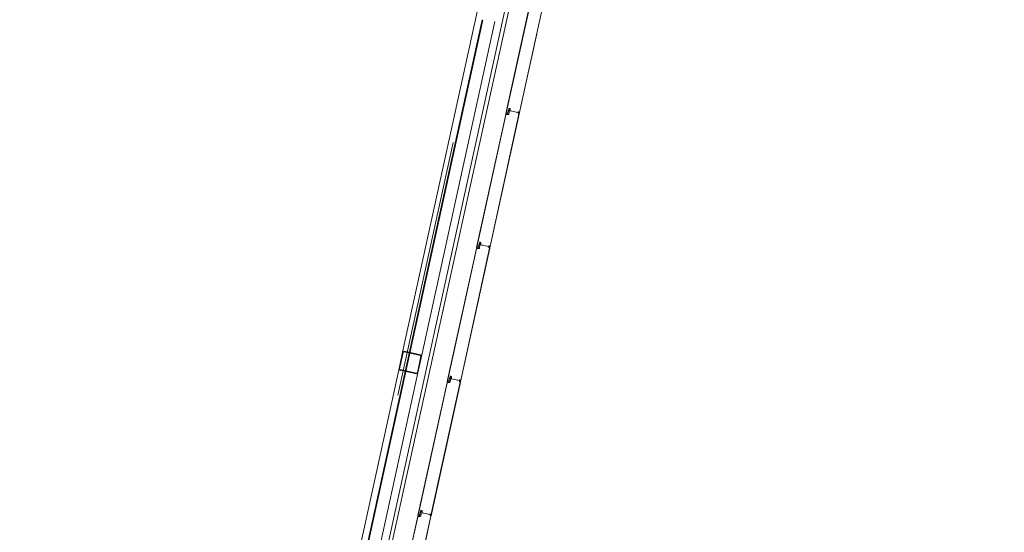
# Model space of a CAD drawing. Header units: metres. Extents: x 233012 to 233264, y 553571 to 554014.
# Tile 55 of 256: x 233042 to 233050, y 553757 to 553761. Entities that reach past the tile are written whole.
import ezdxf

# ---------------------------------------------------------------- set-up
doc = ezdxf.new("R2010")
doc.units = ezdxf.units.M
doc.linetypes.add('NLCS-HIDDEN', pattern=[4, 2, -2])
for name, color, linetype, lineweight in [('A-N---NPP', 251, 'NLCS-HIDDEN', 9), ('A-NA23_vloer', 252, 'Continuous', 0), ('A-NL$1B_3D-modellen_algemeen', 252, 'Continuous', 5), ('A-NL$1B_3D-modellen_algemeen-drsn', 252, 'Continuous', 5)]:
    doc.layers.add(name, color=color, linetype=linetype, lineweight=lineweight)

# ---------------------------------------------------------------- blocks, each defined once
blk = doc.blocks.new('NLRS_41_GM_WPB_waterslag_gen_mie - waterslag-5561677-01_Situatie')
at = {"layer": 'A-NL$1B_3D-modellen_algemeen'}
blk.add_line((32.5865, -0.279), (-32.3075, -0.279), dxfattribs=at)
blk = doc.blocks.new('NLRS_90_GM_groen wand_mie - NLRS_90_GM_groen wand_mie-7333989-01_Situatie')
at = {"layer": 'A-NL$1B_3D-modellen_algemeen'}
for p, q in [((-5.3, 0.15), (-10.405, 0.15)), ((-0.065, 0.15), (-5.17, 0.15)), ((-8.12, 0), (-5.3, 0)), ((-5.17, 0), (-2.52, 0))]:
    blk.add_line(p, q, dxfattribs=at)
at = {"layer": 'A-NL$1B_3D-modellen_algemeen-drsn'}
for p, q in [((-8.1105, 0.095), (-2.5295, 0.095)), ((-2.5297, 0.1), (-8.1102, 0.1)), ((-5.31, 0.14), (-5.31, 0.01)), ((-5.305, 0.01), (-5.305, 0.14)), ((-5.17, 0.15), (-5.3, 0.15)), ((-5.3, 0.145), (-5.17, 0.145)), ((-5.165, 0.14), (-5.165, 0.01)), ((-5.16, 0.01), (-5.16, 0.14)), ((-5.17, 0.005), (-5.3, 0.005)), ((-5.3, 0), (-5.17, 0))]:
    blk.add_line(p, q, dxfattribs=at)
for centre, start, end in [((-5.3, 0.14), 90, 180), ((-5.17, 0.14), 0, 90), ((-5.3, 0.01), 180, 270)]:
    blk.add_arc(centre, 0.01, start, end, dxfattribs=at)
for centre, major_axis, start_param, end_param in [((-5.3, 0.14), (0.00343, 0.00364), 0.75602, 2.326817), ((-5.17, 0.14), (0.00296, 0.00403), 5.346347, 6.917143), ((-5.3, 0.01), (0.00343, 0.00364), 2.326817, 3.897613), ((-5.17, 0.01), (0.00342, 0.00364), 3.895782, 5.466578), ((-5.17, 0.01), (0.0075, 0.00662), 3.989166, 5.559963)]:
    blk.add_ellipse(centre, major_axis=major_axis, ratio=1, start_param=start_param, end_param=end_param, dxfattribs=at)

msp = doc.modelspace()

# ---------------------------------------------------------------- linework, layer by layer
at = {"layer": 'A-N---NPP', "flags": 128}
msp.add_lwpolyline([(233208.526, 553888.618), (233228.609, 553980.395), (233099.954, 554008.548), (233025.404, 553667.867), (233154.055, 553639.689), (233189.361, 553801.036), (233206.475, 553797.378), (233225.622, 553884.877)], close=True, dxfattribs=at)
at = {"layer": 'A-NA23_vloer', "flags": 128}
msp.add_lwpolyline([(233189.7304, 553676.5115), (233188.6615, 553671.627), (233028.9605, 553706.5739), (233096.3338, 554014.4585), (233264.2582, 553977.7124), (233263.9339, 553967.3248), (233258.9348, 553967.4302), (233259.131, 553973.716), (233100.1493, 554008.5053), (233034.9138, 553710.3894), (233189.7304, 553676.5115)], dxfattribs=at)
at = {"layer": 'A-NL$1B_3D-modellen_algemeen-drsn'}
for p, q in [((233046.2138, 553761.3272), (233045.9886, 553760.2979)), ((233046.214, 553761.3232), (233045.9904, 553760.3016)), ((233046.3154, 553761.3281), (233046.0897, 553760.2969)), ((233046.0907, 553760.2966), (233046.2258, 553760.9142)), ((233046.0109, 553760.3358), (233046.0072, 553760.3188)), ((233046.0081, 553760.3185), (233046.0119, 553760.3356)), ((233046.0114, 553760.3305), (233046.009, 553760.3196)), ((233046.01, 553760.3194), (233046.0124, 553760.3302)), ((233046.0823, 553760.3058), (233046.0188, 553760.3197)), ((233046.0213, 553760.3338), (233046.0197, 553760.3211)), ((233046.0223, 553760.3337), (233046.0207, 553760.3209)), ((233046.0209, 553760.3192), (233046.0812, 553760.3061)), ((233045.9872, 553760.2918), (233045.762, 553759.2624)), ((233045.7638, 553759.2661), (233045.9874, 553760.2877)), ((233045.8631, 553759.2614), (233046.0888, 553760.2926)), ((233045.8641, 553759.2611), (233046.0897, 553760.2923)), ((233046.0067, 553760.2922), (233045.9872, 553760.2918)), ((233046.0067, 553760.2912), (233045.9909, 553760.2908)), ((233046.0029, 553760.3131), (233045.9993, 553760.2966)), ((233046.0002, 553760.2964), (233046.0038, 553760.3129)), ((233046.0132, 553760.3129), (233046.0091, 553760.2942)), ((233046.0142, 553760.3127), (233046.0101, 553760.294)), ((233046.0874, 553760.3096), (233046.0872, 553760.2971)), ((233046.0882, 553760.2971), (233046.0884, 553760.3096)), ((233045.7606, 553759.2563), (233045.5354, 553758.2269)), ((233045.5372, 553758.2306), (233045.7608, 553759.2522)), ((233045.8622, 553759.2571), (233045.6365, 553758.2259)), ((233045.6375, 553758.2256), (233045.8631, 553759.2568)), ((233045.7801, 553759.2567), (233045.7606, 553759.2563)), ((233045.7643, 553759.2553), (233045.7801, 553759.2557)), ((233045.7727, 553759.2611), (233045.7763, 553759.2776)), ((233045.7736, 553759.2609), (233045.7772, 553759.2774)), ((233045.7806, 553759.2833), (233045.7843, 553759.3003)), ((233045.7816, 553759.283), (233045.7853, 553759.3001)), ((233045.7848, 553759.295), (233045.7824, 553759.2841)), ((233045.7866, 553759.2774), (233045.7825, 553759.2587)), ((233045.7858, 553759.2947), (233045.7834, 553759.2839)), ((233045.7876, 553759.2772), (233045.7835, 553759.2585)), ((233045.8557, 553759.2703), (233045.7922, 553759.2842)), ((233045.7947, 553759.2983), (233045.7931, 553759.2856)), ((233045.7941, 553759.2854), (233045.7957, 553759.2982)), ((233045.7943, 553759.2837), (233045.8546, 553759.2706)), ((233045.8608, 553759.2741), (233045.8606, 553759.2616)), ((233045.8616, 553759.2616), (233045.8618, 553759.2741)), ((233045.5577, 553758.2648), (233045.554, 553758.2478)), ((233045.555, 553758.2475), (233045.5587, 553758.2646)), ((233045.5681, 553758.2628), (233045.5665, 553758.2501)), ((233045.5691, 553758.2627), (233045.5675, 553758.2499)), ((233045.5341, 553758.2208), (233045.3088, 553757.1914)), ((233045.3106, 553757.1951), (233045.5342, 553758.2167)), ((233045.6356, 553758.2216), (233045.4099, 553757.1904)), ((233045.4109, 553757.1901), (233045.6365, 553758.2213)), ((233045.5535, 553758.2213), (233045.5341, 553758.2208)), ((233045.5535, 553758.2203), (233045.5377, 553758.2198)), ((233045.5497, 553758.2421), (233045.5461, 553758.2256)), ((233045.547, 553758.2254), (233045.5507, 553758.2419)), ((233045.5582, 553758.2595), (233045.5558, 553758.2486)), ((233045.56, 553758.2419), (233045.5559, 553758.2232)), ((233045.5568, 553758.2484), (233045.5592, 553758.2592)), ((233045.5569, 553758.223), (233045.561, 553758.2417)), ((233045.6292, 553758.2348), (233045.5656, 553758.2487)), ((233045.5678, 553758.2482), (233045.628, 553758.2351)), ((233045.6342, 553758.2386), (233045.634, 553758.2261)), ((233045.635, 553758.2261), (233045.6352, 553758.2386)), ((233045.3195, 553757.1901), (233045.3231, 553757.2066)), ((233045.3205, 553757.1899), (233045.3241, 553757.2064)), ((233045.3311, 553757.2293), (233045.3274, 553757.2123)), ((233045.3284, 553757.212), (233045.3321, 553757.2291)), ((233045.3316, 553757.224), (233045.3292, 553757.2131)), ((233045.3334, 553757.2064), (233045.3293, 553757.1877)), ((233045.3326, 553757.2237), (233045.3302, 553757.2129)), ((233045.3344, 553757.2062), (233045.3303, 553757.1875)), ((233045.4026, 553757.1993), (233045.339, 553757.2132)), ((233045.3415, 553757.2273), (233045.3399, 553757.2146)), ((233045.3425, 553757.2272), (233045.3409, 553757.2144)), ((233045.3412, 553757.2127), (233045.4014, 553757.1996)), ((233045.4077, 553757.2031), (233045.4074, 553757.1906)), ((233045.4084, 553757.1906), (233045.4087, 553757.2031)), ((233045.3075, 553757.1853), (233045.0822, 553756.1559)), ((233045.3076, 553757.1812), (233045.084, 553756.1596)), ((233045.409, 553757.1861), (233045.1833, 553756.1549)), ((233045.1843, 553756.1546), (233045.41, 553757.1858)), ((233045.3269, 553757.1858), (233045.3075, 553757.1853)), ((233045.3111, 553757.1844), (233045.327, 553757.1848))]:
    msp.add_line(p, q, dxfattribs=at)
for centre, major_axis, start_param, end_param in [((233046.0063, 553760.3124), (0.00188, -0.00295), 3.371735, 3.930592), ((233046.0063, 553760.3124), (-0.00016, -0.0035), 3.985195, 4.544052), ((233046.005, 553760.3192), (0.00189, -0.00113), 6.046079, 6.604935), ((233046.005, 553760.3192), (0.00144, -0.00166), 0.083893, 0.64275), ((233046.005, 553760.3192), (0.00315, -0.00056), 5.686243, 6.2451), ((233046.0121, 553760.3189), (0.00316, 0.00052), 2.764345, 4.299093), ((233046.0121, 553760.3189), (0.00218, 0.00029), 2.796726, 4.331349), ((233046.0121, 553760.3189), (0.0022, -0.00005), 2.951707, 4.48633), ((233046.0143, 553760.3351), (0.00116, 0.0033), 0.122489, 1.693286), ((233046.0143, 553760.3351), (0.00116, 0.0033), 0.122489, 1.693286), ((233046.0145, 553760.3298), (0.00306, 0.00094), 1.055608, 2.626404), ((233046.0107, 553760.3134), (-0.0004, -0.00247), 1.517566, 3.052924), ((233046.0107, 553760.3134), (0.00138, 0.00322), 4.902642, 6.438001), ((233046.0107, 553760.3134), (0.00212, -0.00278), 0.704419, 2.239778), ((233046.0143, 553760.3351), (0.00192, 0.0016), 0.662909, 2.233706), ((233046.0145, 553760.3298), (0.00219, 0.00023), 1.249046, 2.819842), ((233046.0145, 553760.3298), (0.00219, 0.00023), 1.249046, 2.819842), ((233046.0162, 553760.3294), (0.00131, 0.00177), 5.221733, 6.705263), ((233046.0162, 553760.3294), (0.00072, 0.00208), 4.916898, 6.400428), ((233046.0162, 553760.3294), (0.00246, -0.00204), 0.564994, 2.048524), ((233046.0209, 553760.3212), (0.00077, 0.00341), 1.664264, 2.402198), ((233046.0209, 553760.3212), (0.0035, -0.00012), 3.048082, 3.786017), ((233046.0209, 553760.3212), (0.00199, 0.00152), 2.360264, 3.114134), ((233046.0188, 553760.3341), (0.00137, 0.00209), 5.162977, 6.646507), ((233046.0188, 553760.3341), (-0.00014, -0.0035), 1.481303, 2.964833), ((233046.0188, 553760.3341), (0.00145, 0.00319), 5.011082, 6.494612), ((233046.0213, 553760.3208), (0.00061, -0.00153), 4.202447, 5.685977), ((233046.0213, 553760.3208), (0.000586, -0.000281), 3.460683, 4.944212), ((233046.0213, 553760.3208), (0.000142, -0.000634), 4.363322, 5.846852), ((233045.9913, 553760.2869), (0.00298, 0.00267), 0.931354, 2.19532), ((233045.9913, 553760.2869), (0.00203, -0.00344), 2.699863, 3.963829), ((233045.9945, 553760.3007), (0.0042, 0.00007), 2.909966, 4.217373), ((233045.9945, 553760.3007), (0.00345, -0.0024), 3.534291, 4.841698), ((233045.9971, 553760.2971), (0.00151, -0.00282), 5.313654, 7.14784), ((233045.9971, 553760.2971), (0.0017, -0.0014), 4.924274, 6.758459), ((233045.9971, 553760.2971), (0.00081, -0.00205), 5.42827, 7.262456), ((233046.0063, 553760.3124), (0.00108, -0.00225), 3.490623, 4.04948), ((233046.0066, 553760.2947), (0.00225, 0.00108), 4.29038, 5.620278), ((233046.0066, 553760.2947), (0.00143, -0.0032), 5.888446, 7.218344), ((233046.0066, 553760.2947), (0.00275, 0.00217), 4.069193, 5.39909), ((233046.0814, 553760.307), (0.000794, -0.000608), 5.150418, 6.721214), ((233046.0826, 553760.3068), (0.000884, -0.000467), 4.982599, 6.553395), ((233046.0851, 553760.3097), (0.00069, 0.00186), 0.040866, 1.709453), ((233046.0869, 553760.2971), (0.0027, -0.0013), 2.472128, 4.943664), ((233046.0869, 553760.2971), (0.00299, -0.00023), 2.099436, 4.570971), ((233046.0855, 553760.3093), (0.00031, 0.00126), 4.933576, 7.877773), ((233046.0869, 553760.2971), (0.00199, -0.00017), 2.107302, 4.578591), ((233046.0855, 553760.3093), (0.000034, -0.000291), 1.43767, 4.381867), ((233046.0855, 553760.3093), (0.000102, -0.000275), 1.198998, 4.143195), ((233046.0854, 553760.3096), (0.00045, -0.00195), 1.326327, 2.798059), ((233046.0856, 553760.2998), (0.000994, -0.000113), 5.278694, 6.377924), ((233046.089, 553760.2973), (0.00164, 0.00075), 2.825219, 5.469697), ((233046.0878, 553760.2928), (0.000016, -0.001), 1.338972, 2.909768), ((233046.0878, 553760.2928), (0.000016, -0.001), 1.338972, 2.909768), ((233046.089, 553760.2973), (0.000791, -0.000117), 3.465414, 5.959476), ((233046.089, 553760.2973), (0.000584, 0.000547), 2.566065, 5.060127), ((233046.0878, 553760.2928), (0.00145, 0.00138), 5.307534, 6.87833), ((233045.7647, 553759.2514), (0.00298, 0.00267), 0.931354, 2.19532), ((233045.7647, 553759.2514), (0.00203, -0.00344), 2.699863, 3.963829), ((233045.7679, 553759.2652), (0.0042, 0.00007), 2.909966, 4.217373), ((233045.7679, 553759.2652), (0.00345, -0.0024), 3.534291, 4.841698), ((233045.7705, 553759.2616), (0.00151, -0.00282), 5.313654, 7.14784), ((233045.7705, 553759.2616), (0.0017, -0.0014), 4.924274, 6.758459), ((233045.7705, 553759.2616), (0.00081, -0.00205), 5.42827, 7.262456), ((233045.7797, 553759.2769), (0.00188, -0.00295), 3.371735, 3.930592), ((233045.7797, 553759.2769), (-0.00016, -0.0035), 3.985195, 4.544052), ((233045.7797, 553759.2769), (0.00108, -0.00225), 3.490623, 4.04948), ((233045.7784, 553759.2837), (0.00189, -0.00113), 6.046079, 6.604935), ((233045.7784, 553759.2837), (0.00144, -0.00166), 0.083893, 0.64275), ((233045.78, 553759.2592), (0.00225, 0.00108), 4.29038, 5.620278), ((233045.78, 553759.2592), (0.00143, -0.0032), 5.888446, 7.218344), ((233045.78, 553759.2592), (0.00275, 0.00217), 4.069193, 5.39909), ((233045.7784, 553759.2837), (0.00315, -0.00056), 5.686243, 6.2451), ((233045.7856, 553759.2835), (0.00316, 0.00052), 2.764345, 4.299093), ((233045.7856, 553759.2835), (0.00218, 0.00029), 2.796726, 4.331349), ((233045.7856, 553759.2835), (0.0022, -0.00005), 2.951707, 4.48633), ((233045.7877, 553759.2996), (0.00116, 0.0033), 0.122489, 1.693286), ((233045.7877, 553759.2996), (0.00116, 0.0033), 0.122489, 1.693286), ((233045.7879, 553759.2943), (0.00306, 0.00094), 1.055608, 2.626404), ((233045.7841, 553759.2779), (-0.0004, -0.00247), 1.517566, 3.052924), ((233045.7841, 553759.2779), (0.00138, 0.00322), 4.902642, 6.438001), ((233045.7841, 553759.2779), (0.00212, -0.00278), 0.704419, 2.239778), ((233045.7877, 553759.2996), (0.00192, 0.0016), 0.662909, 2.233706), ((233045.7879, 553759.2943), (0.00219, 0.00023), 1.249046, 2.819842), ((233045.7879, 553759.2943), (0.00219, 0.00023), 1.249046, 2.819842), ((233045.7896, 553759.2939), (0.00131, 0.00177), 5.221733, 6.705263), ((233045.7896, 553759.2939), (0.00072, 0.00208), 4.916898, 6.400428), ((233045.7896, 553759.2939), (0.00246, -0.00204), 0.564994, 2.048524), ((233045.7943, 553759.2857), (0.00077, 0.00341), 1.664264, 2.402198), ((233045.7943, 553759.2857), (0.0035, -0.00012), 3.048082, 3.786017), ((233045.7943, 553759.2857), (0.00199, 0.00152), 2.360264, 3.114134), ((233045.7922, 553759.2986), (0.00137, 0.00209), 5.162977, 6.646507), ((233045.7922, 553759.2986), (-0.00014, -0.0035), 1.481303, 2.964833), ((233045.7922, 553759.2986), (0.00145, 0.00319), 5.011082, 6.494612), ((233045.7947, 553759.2854), (0.00061, -0.00153), 4.202447, 5.685977), ((233045.7947, 553759.2854), (0.000586, -0.000281), 3.460683, 4.944212), ((233045.7947, 553759.2854), (0.000142, -0.000634), 4.363322, 5.846852), ((233045.8548, 553759.2715), (0.000794, -0.000608), 5.150418, 6.721214), ((233045.856, 553759.2713), (0.000884, -0.000467), 4.982599, 6.553395), ((233045.8585, 553759.2742), (0.00069, 0.00186), 0.040866, 1.709453), ((233045.8603, 553759.2616), (0.0027, -0.0013), 2.472128, 4.943664), ((233045.8603, 553759.2616), (0.00299, -0.00023), 2.099436, 4.570971), ((233045.8589, 553759.2738), (0.00031, 0.00126), 4.933576, 7.877773), ((233045.8603, 553759.2616), (0.00199, -0.00017), 2.107302, 4.578591), ((233045.8589, 553759.2738), (0.000034, -0.000291), 1.43767, 4.381867), ((233045.8589, 553759.2738), (0.000102, -0.000275), 1.198998, 4.143195), ((233045.8588, 553759.2741), (0.00045, -0.00195), 1.326327, 2.798059), ((233045.859, 553759.2643), (0.000994, -0.000113), 5.278694, 6.377924), ((233045.8624, 553759.2618), (0.00164, 0.00075), 2.825219, 5.469697), ((233045.8612, 553759.2573), (0.000016, -0.001), 1.338972, 2.909768), ((233045.8612, 553759.2573), (0.000016, -0.001), 1.338972, 2.909768), ((233045.8624, 553759.2618), (0.000791, -0.000117), 3.465414, 5.959476), ((233045.8624, 553759.2618), (0.000584, 0.000547), 2.566065, 5.060127), ((233045.8612, 553759.2573), (0.00145, 0.00138), 5.307534, 6.87833), ((233045.5611, 553758.2641), (0.00116, 0.0033), 0.122489, 1.693286), ((233045.5611, 553758.2641), (0.00116, 0.0033), 0.122489, 1.693286), ((233045.5613, 553758.2588), (0.00306, 0.00094), 1.055608, 2.626404), ((233045.5611, 553758.2641), (0.00192, 0.0016), 0.662909, 2.233706), ((233045.5656, 553758.2631), (0.00137, 0.00209), 5.162977, 6.646507), ((233045.5656, 553758.2631), (-0.00014, -0.0035), 1.481303, 2.964833), ((233045.5656, 553758.2631), (0.00145, 0.00319), 5.011082, 6.494612), ((233045.5381, 553758.2159), (0.00298, 0.00267), 0.931354, 2.19532), ((233045.5381, 553758.2159), (0.00203, -0.00344), 2.699863, 3.963829), ((233045.5413, 553758.2297), (0.0042, 0.00007), 2.909966, 4.217373), ((233045.5413, 553758.2297), (0.00345, -0.0024), 3.534291, 4.841698), ((233045.5439, 553758.2261), (0.00151, -0.00282), 5.313654, 7.14784), ((233045.5439, 553758.2261), (0.0017, -0.0014), 4.924274, 6.758459), ((233045.5439, 553758.2261), (0.00081, -0.00205), 5.42827, 7.262456), ((233045.5531, 553758.2414), (0.00188, -0.00295), 3.371735, 3.930592), ((233045.5531, 553758.2414), (-0.00016, -0.0035), 3.985195, 4.544052), ((233045.5531, 553758.2414), (0.00108, -0.00225), 3.490623, 4.04948), ((233045.5518, 553758.2482), (0.00189, -0.00113), 6.046079, 6.604935), ((233045.5518, 553758.2482), (0.00144, -0.00166), 0.083893, 0.64275), ((233045.5535, 553758.2238), (0.00225, 0.00108), 4.29038, 5.620278), ((233045.5535, 553758.2238), (0.00143, -0.0032), 5.888446, 7.218344), ((233045.5535, 553758.2238), (0.00275, 0.00217), 4.069193, 5.39909), ((233045.5518, 553758.2482), (0.00315, -0.00056), 5.686243, 6.2451), ((233045.559, 553758.248), (0.00316, 0.00052), 2.764345, 4.299093), ((233045.559, 553758.248), (0.00218, 0.00029), 2.796726, 4.331349), ((233045.559, 553758.248), (0.0022, -0.00005), 2.951707, 4.48633), ((233045.5575, 553758.2424), (-0.0004, -0.00247), 1.517566, 3.052924), ((233045.5575, 553758.2424), (0.00138, 0.00322), 4.902642, 6.438001), ((233045.5575, 553758.2424), (0.00212, -0.00278), 0.704419, 2.239778), ((233045.5613, 553758.2588), (0.00219, 0.00023), 1.249046, 2.819842), ((233045.5613, 553758.2588), (0.00219, 0.00023), 1.249046, 2.819842), ((233045.563, 553758.2584), (0.00131, 0.00177), 5.221733, 6.705263), ((233045.563, 553758.2584), (0.00072, 0.00208), 4.916898, 6.400428), ((233045.563, 553758.2584), (0.00246, -0.00204), 0.564994, 2.048524), ((233045.5677, 553758.2502), (0.00077, 0.00341), 1.664264, 2.402198), ((233045.5677, 553758.2502), (0.0035, -0.00012), 3.048082, 3.786017), ((233045.5677, 553758.2502), (0.00199, 0.00152), 2.360264, 3.114134), ((233045.5681, 553758.2499), (0.00061, -0.00153), 4.202447, 5.685977), ((233045.5681, 553758.2499), (0.000586, -0.000281), 3.460683, 4.944212), ((233045.5681, 553758.2499), (0.000142, -0.000634), 4.363322, 5.846852), ((233045.6282, 553758.236), (0.000794, -0.000608), 5.150418, 6.721214), ((233045.6294, 553758.2358), (0.000884, -0.000467), 4.982599, 6.553395), ((233045.6319, 553758.2387), (0.00069, 0.00186), 0.040866, 1.709453), ((233045.6337, 553758.2261), (0.0027, -0.0013), 2.472128, 4.943664), ((233045.6337, 553758.2261), (0.00299, -0.00023), 2.099436, 4.570971), ((233045.6323, 553758.2383), (0.00031, 0.00126), 4.933576, 7.877773), ((233045.6337, 553758.2261), (0.00199, -0.00017), 2.107302, 4.578591), ((233045.6323, 553758.2383), (0.000034, -0.000291), 1.43767, 4.381867), ((233045.6323, 553758.2383), (0.000102, -0.000275), 1.198998, 4.143195), ((233045.6322, 553758.2386), (0.00045, -0.00195), 1.326327, 2.798059), ((233045.6324, 553758.2288), (0.000994, -0.000113), 5.278694, 6.377924), ((233045.6358, 553758.2263), (0.00164, 0.00075), 2.825219, 5.469697), ((233045.6346, 553758.2218), (0.000016, -0.001), 1.338972, 2.909768), ((233045.6346, 553758.2218), (0.000016, -0.001), 1.338972, 2.909768), ((233045.6358, 553758.2263), (0.000791, -0.000117), 3.465414, 5.959476), ((233045.6358, 553758.2263), (0.000584, 0.000547), 2.566065, 5.060127), ((233045.6346, 553758.2218), (0.00145, 0.00138), 5.307534, 6.87833), ((233045.3265, 553757.2059), (0.00188, -0.00295), 3.371735, 3.930592), ((233045.3265, 553757.2059), (-0.00016, -0.0035), 3.985195, 4.544052), ((233045.3265, 553757.2059), (0.00108, -0.00225), 3.490623, 4.04948), ((233045.3252, 553757.2127), (0.00189, -0.00113), 6.046079, 6.604935), ((233045.3252, 553757.2127), (0.00144, -0.00166), 0.083893, 0.64275), ((233045.3252, 553757.2127), (0.00315, -0.00056), 5.686243, 6.2451), ((233045.3324, 553757.2125), (0.00316, 0.00052), 2.764345, 4.299093), ((233045.3324, 553757.2125), (0.00218, 0.00029), 2.796726, 4.331349), ((233045.3324, 553757.2125), (0.0022, -0.00005), 2.951707, 4.48633), ((233045.3345, 553757.2286), (0.00116, 0.0033), 0.122489, 1.693286), ((233045.3345, 553757.2286), (0.00116, 0.0033), 0.122489, 1.693286), ((233045.3347, 553757.2233), (0.00306, 0.00094), 1.055608, 2.626404), ((233045.3309, 553757.2069), (-0.0004, -0.00247), 1.517566, 3.052924), ((233045.3309, 553757.2069), (0.00138, 0.00322), 4.902642, 6.438001), ((233045.3309, 553757.2069), (0.00212, -0.00278), 0.704419, 2.239778), ((233045.3345, 553757.2286), (0.00192, 0.0016), 0.662909, 2.233706), ((233045.3347, 553757.2233), (0.00219, 0.00023), 1.249046, 2.819842), ((233045.3347, 553757.2233), (0.00219, 0.00023), 1.249046, 2.819842), ((233045.3364, 553757.2229), (0.00131, 0.00177), 5.221733, 6.705263), ((233045.3364, 553757.2229), (0.00072, 0.00208), 4.916898, 6.400428), ((233045.3364, 553757.2229), (0.00246, -0.00204), 0.564994, 2.048524), ((233045.3411, 553757.2147), (0.00077, 0.00341), 1.664264, 2.402198), ((233045.3411, 553757.2147), (0.0035, -0.00012), 3.048082, 3.786017), ((233045.3411, 553757.2147), (0.00199, 0.00152), 2.360264, 3.114134), ((233045.339, 553757.2276), (0.00137, 0.00209), 5.162977, 6.646507), ((233045.339, 553757.2276), (-0.00014, -0.0035), 1.481303, 2.964833), ((233045.339, 553757.2276), (0.00145, 0.00319), 5.011082, 6.494612), ((233045.3415, 553757.2144), (0.00061, -0.00153), 4.202447, 5.685977), ((233045.3415, 553757.2144), (0.000586, -0.000281), 3.460683, 4.944212), ((233045.3415, 553757.2144), (0.000142, -0.000634), 4.363322, 5.846852), ((233045.4016, 553757.2005), (0.000794, -0.000608), 5.150418, 6.721214), ((233045.4028, 553757.2003), (0.000884, -0.000467), 4.982599, 6.553395), ((233045.4053, 553757.2032), (0.00069, 0.00186), 0.040866, 1.709453), ((233045.4057, 553757.2028), (0.00031, 0.00126), 4.933576, 7.877773), ((233045.4057, 553757.2028), (0.000034, -0.000291), 1.43767, 4.381867), ((233045.4057, 553757.2028), (0.000102, -0.000275), 1.198998, 4.143195), ((233045.4057, 553757.2031), (0.00045, -0.00195), 1.326327, 2.798059), ((233045.3115, 553757.1804), (0.00298, 0.00267), 0.931354, 2.19532), ((233045.3115, 553757.1804), (0.00203, -0.00344), 2.699863, 3.963829), ((233045.3147, 553757.1942), (0.0042, 0.00007), 2.909966, 4.217373), ((233045.3147, 553757.1942), (0.00345, -0.0024), 3.534291, 4.841698), ((233045.3173, 553757.1906), (0.00151, -0.00282), 5.313654, 7.14784), ((233045.3173, 553757.1906), (0.0017, -0.0014), 4.924274, 6.758459), ((233045.3173, 553757.1906), (0.00081, -0.00205), 5.42827, 7.262456), ((233045.3269, 553757.1883), (0.00225, 0.00108), 4.29038, 5.620278), ((233045.3269, 553757.1883), (0.00143, -0.0032), 5.888446, 7.218344), ((233045.3269, 553757.1883), (0.00275, 0.00217), 4.069193, 5.39909), ((233045.4071, 553757.1906), (0.0027, -0.0013), 2.472128, 4.943664), ((233045.4071, 553757.1906), (0.00299, -0.00023), 2.099436, 4.570971), ((233045.4071, 553757.1906), (0.00199, -0.00017), 2.107302, 4.578591), ((233045.4058, 553757.1933), (0.000994, -0.000113), 5.278694, 6.377924), ((233045.4092, 553757.1908), (0.00164, 0.00075), 2.825219, 5.469697), ((233045.408, 553757.1863), (0.000016, -0.001), 1.338972, 2.909768), ((233045.408, 553757.1863), (0.000016, -0.001), 1.338972, 2.909768), ((233045.4092, 553757.1908), (0.000791, -0.000117), 3.465414, 5.959476), ((233045.4092, 553757.1908), (0.000584, 0.000547), 2.566065, 5.060127), ((233045.408, 553757.1863), (0.00145, 0.00138), 5.307534, 6.87833)]:
    msp.add_ellipse(centre, major_axis=major_axis, ratio=1, start_param=start_param, end_param=end_param, dxfattribs=at)

# ---------------------------------------------------------------- block references
at = {"layer": 'A-NL$1B_3D-modellen_algemeen'}
for name, p, rotation in [('NLRS_90_GM_groen wand_mie - NLRS_90_GM_groen wand_mie-7333989-01_Situatie', (233046.4426, 553763.472), 77.6567290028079), ('NLRS_41_GM_WPB_waterslag_gen_mie - waterslag-5561677-01_Situatie', (233042.1177, 553742.1409), 257.6567290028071)]:
    msp.add_blockref(name, p, dxfattribs=dict(at, rotation=rotation))

doc.saveas('drawing.dxf')
